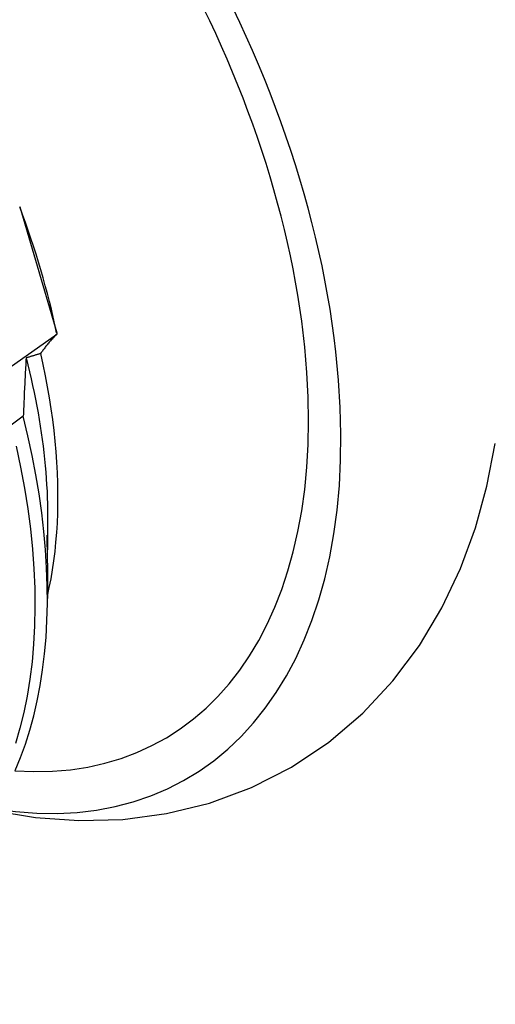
# Model space of a CAD drawing. Header units: inches. Extents: x 16 to 202, y 11 to 132.
# Tile 53 of 56: x 182.232 to 182.338, y 73.893 to 74.114. Entities that reach past the tile are written whole.
import ezdxf

# ---------------------------------------------------------------- set-up
doc = ezdxf.new("R2010")
doc.units = ezdxf.units.IN
doc.header["$MEASUREMENT"] = 0
doc.layers.add('Visible Edges(ANSI)', color=7, linetype='Continuous', lineweight=25)

msp = doc.modelspace()

# ---------------------------------------------------------------- linework, layer by layer
at = {"layer": 'Visible Edges(ANSI)'}
for p, q in [((182.23181, 74.07173), (182.24007, 74.04356)), ((182.24007, 74.04356), (182.24007, 74.04325)), ((182.23261, 74.02487), (182.22991, 74.02291)), ((182.23802, 74.00256), (182.23801, 73.99655)), ((182.23801, 73.99205), (182.238, 73.98411))]:
    msp.add_line(p, q, dxfattribs=at)
at = {"layer": 'Visible Edges(ANSI)', "flags": 128}
for points in [[(182.02451, 73.89338), (182.04625, 73.90829), (182.06794, 73.92322), (182.0896, 73.93817), (182.11121, 73.95314), (182.13278, 73.96812), (182.15432, 73.98312), (182.17582, 73.99813), (182.19727, 74.01316), (182.21869, 74.0282), (182.24007, 74.04325)], [(182.24007, 74.04325), (182.23989, 74.04306), (182.23971, 74.04288), (182.23953, 74.0427), (182.23936, 74.04251), (182.23919, 74.04233), (182.23903, 74.04215), (182.23886, 74.04197), (182.2387, 74.04178), (182.23855, 74.0416), (182.23839, 74.04142), (182.23824, 74.04124), (182.23809, 74.04106), (182.23794, 74.04088), (182.2378, 74.0407), (182.23766, 74.04052), (182.23752, 74.04034), (182.23739, 74.04016), (182.23726, 74.03999), (182.23713, 74.03981), (182.237, 74.03963), (182.23688, 74.03945), (182.23676, 74.03928), (182.23664, 74.0391), (182.23653, 74.03892)], [(182.23653, 74.03892), (182.23639, 74.03888), (182.23625, 74.03884), (182.23612, 74.0388), (182.23598, 74.03876), (182.23584, 74.03871), (182.2357, 74.03867), (182.23556, 74.03863), (182.23543, 74.03859), (182.23529, 74.03855), (182.23515, 74.0385), (182.23501, 74.03846), (182.23488, 74.03842), (182.23474, 74.03838), (182.2346, 74.03834), (182.23446, 74.0383), (182.23432, 74.03825), (182.23419, 74.03821), (182.23405, 74.03817), (182.23391, 74.03813), (182.23377, 74.03809), (182.23363, 74.03805), (182.2335, 74.038), (182.23336, 74.03796), (182.23322, 74.03792)], [(182.238, 73.98463), (182.23842, 73.98656), (182.23881, 73.98852), (182.23915, 73.99052), (182.23945, 73.99256), (182.23971, 73.99462), (182.23992, 73.99672), (182.2401, 73.99885), (182.24023, 74.00101), (182.24032, 74.00321), (182.24036, 74.00543), (182.24036, 74.00768), (182.24032, 74.00996), (182.24024, 74.01226), (182.24011, 74.01459), (182.23995, 74.01695), (182.23973, 74.01932), (182.23948, 74.02171), (182.23919, 74.02412), (182.23885, 74.02655), (182.23847, 74.029), (182.23804, 74.03146), (182.23758, 74.03393), (182.23708, 74.03642), (182.23653, 74.03892)], [(182.23322, 74.03792), (182.23319, 74.03739), (182.23316, 74.03686), (182.23314, 74.03632), (182.23311, 74.03579), (182.23308, 74.03525), (182.23305, 74.03471), (182.23303, 74.03418), (182.233, 74.03364), (182.23297, 74.0331), (182.23295, 74.03256), (182.23292, 74.03201), (182.23289, 74.03147), (182.23287, 74.03093), (182.23284, 74.03038), (182.23282, 74.02983), (182.23279, 74.02929), (182.23277, 74.02874), (182.23274, 74.02819), (182.23272, 74.02764), (182.2327, 74.02709), (182.23267, 74.02653), (182.23265, 74.02598), (182.23263, 74.02542), (182.23261, 74.02487)], [(182.23322, 74.03792), (182.23361, 74.03637), (182.23399, 74.03482), (182.23435, 74.03328), (182.23469, 74.03175), (182.23502, 74.03022), (182.23533, 74.02869), (182.23562, 74.02717), (182.2359, 74.02566), (182.23616, 74.02416), (182.2364, 74.02266), (182.23663, 74.02117), (182.23684, 74.01968), (182.23703, 74.01821), (182.23721, 74.01674), (182.23737, 74.01528), (182.23751, 74.01383), (182.23764, 74.01239), (182.23774, 74.01096), (182.23783, 74.00953), (182.23791, 74.00812), (182.23796, 74.00672), (182.238, 74.00532), (182.23802, 74.00394), (182.23803, 74.00257)], [(182.23076, 73.9457), (182.23197, 73.94859), (182.23307, 73.95159), (182.23406, 73.9547), (182.23495, 73.95792), (182.23572, 73.96123), (182.23638, 73.96464), (182.23693, 73.96815), (182.23737, 73.97175), (182.23769, 73.97543), (182.2379, 73.9792), (182.23799, 73.98304), (182.23797, 73.98696), (182.23783, 73.99095), (182.23758, 73.99501), (182.23721, 73.99913), (182.23673, 74.0033), (182.23613, 74.00753), (182.23542, 74.0118), (182.23459, 74.01612), (182.23366, 74.02048), (182.23261, 74.02487)], [(182.22578, 73.93669), (182.23535, 73.93514), (182.24506, 73.93446), (182.25486, 73.93473), (182.26463, 73.93602), (182.27427, 73.93838), (182.28364, 73.94186), (182.29257, 73.94642), (182.3009, 73.95199), (182.3085, 73.95847), (182.31525, 73.96573), (182.32115, 73.97363), (182.32617, 73.98203), (182.33033, 73.99082), (182.33367, 73.99991), (182.33626, 74.00926), (182.33812, 74.0188)], [(182.23103, 74.01817), (182.23202, 74.01347), (182.23288, 74.00881), (182.2336, 74.00421), (182.23419, 73.99967), (182.23465, 73.99519), (182.23497, 73.99078), (182.23516, 73.98645), (182.23521, 73.9822), (182.23513, 73.97803), (182.23492, 73.97395), (182.23457, 73.96997), (182.23408, 73.96609), (182.23347, 73.96232), (182.23272, 73.95866), (182.23185, 73.95511), (182.23084, 73.95169)], [(182.23801, 73.99205), (182.23801, 73.99258), (182.238, 73.99313), (182.238, 73.99368), (182.238, 73.99424), (182.23799, 73.99479), (182.23799, 73.99533), (182.23798, 73.99589), (182.23798, 73.99644), (182.23797, 73.99696), (182.23797, 73.99744), (182.23796, 73.99784), (182.23796, 73.99811), (182.23797, 73.99825), (182.23797, 73.99827), (182.23798, 73.9982), (182.23799, 73.99808), (182.238, 73.99788), (182.238, 73.99763), (182.23801, 73.99732), (182.23801, 73.99696), (182.23801, 73.99655), (182.23801, 73.99609), (182.238, 73.99559), (182.23799, 73.99503)]]:
    msp.add_lwpolyline(points, dxfattribs=at)
at = {"layer": 'Visible Edges(ANSI)'}
for centre, major_axis, start_param, end_param in [((182.18642, 74.08744), (0.08271, -0.14363), 5.844764, 9.936668), ((182.18642, 74.08744), (0.07761, -0.13476), 5.914128, 9.883691), ((182.15017, 74.06657), (0.06583, -0.11431), 1.057275, 1.292315)]:
    msp.add_ellipse(centre, major_axis=major_axis, ratio=0.578093, start_param=start_param, end_param=end_param, dxfattribs=at)

doc.saveas('drawing.dxf')
